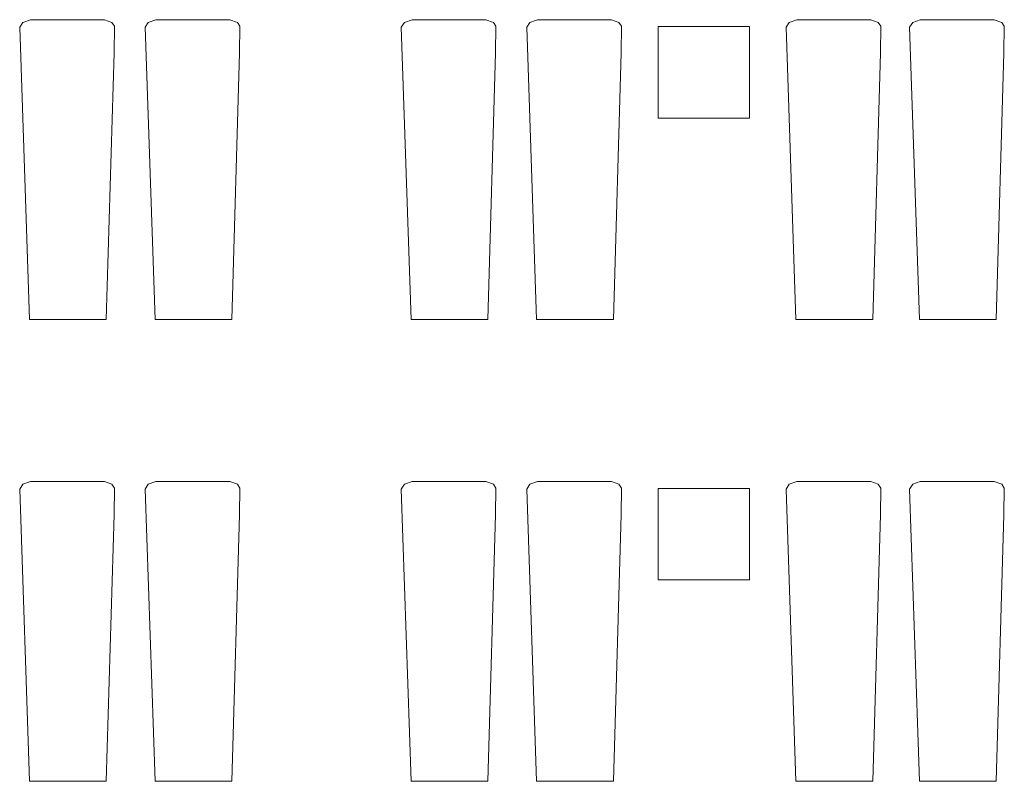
# Model space of a CAD drawing. Header units: millimetres. Extents: x 0 to 1184, y 0 to 836.
# Tile 181 of 241: x 1013 to 1067, y 462 to 503. Entities that reach past the tile are written whole.
import ezdxf
from ezdxf.xclip import XClip

# ---------------------------------------------------------------- set-up
doc = ezdxf.new("R2010")
doc.units = ezdxf.units.MM
doc.header["$MEASUREMENT"] = 0
doc.header["$XCLIPFRAME"] = 0
doc.layers.add('Интерьер - лежаки 2', color=7, linetype='Continuous')

# ---------------------------------------------------------------- blocks, each defined once
blk = doc.blocks.new('Чертеж_4_4', base_point=(-278.479, 89.564))
at = {"layer": 'Интерьер - лежаки 2', "color": 7, "linetype": 'Continuous', "lineweight": 15}
for p, q in [((1047.712, 497.839), (1047.712, 502.839)), ((1047.712, 502.839), (1052.712, 502.839)), ((1052.712, 502.839), (1052.712, 497.839)), ((1052.712, 497.839), (1047.712, 497.839)), ((1047.712, 472.584), (1047.712, 477.584)), ((1047.712, 477.584), (1052.712, 477.584)), ((1052.712, 477.584), (1052.712, 472.584)), ((1052.712, 472.584), (1047.712, 472.584))]:
    blk.add_line(p, q, dxfattribs=at)
at = {"layer": 'Интерьер - лежаки 2', "color": 7, "linetype": 'Continuous', "lineweight": 15, "flags": 128}
for points in [[(1017.936, 501.408), (1017.954, 502.86), (1017.813, 503.074), (1017.406, 503.219), (1013.357, 503.22), (1012.938, 503.074), (1012.771, 502.806), (1013.306, 486.819), (1017.506, 486.819)], [(1024.809, 501.408), (1024.828, 502.86), (1024.687, 503.074), (1024.279, 503.219), (1020.231, 503.22), (1019.812, 503.074), (1019.645, 502.806), (1020.179, 486.819), (1024.379, 486.819)], [(1038.822, 501.408), (1038.841, 502.86), (1038.7, 503.074), (1038.292, 503.219), (1034.244, 503.22), (1033.825, 503.074), (1033.658, 502.806), (1034.192, 486.819), (1038.392, 486.819)], [(1045.696, 501.408), (1045.715, 502.86), (1045.573, 503.074), (1045.166, 503.219), (1041.118, 503.22), (1040.699, 503.074), (1040.532, 502.806), (1041.066, 486.819), (1045.266, 486.819)], [(1059.889, 501.408), (1059.908, 502.86), (1059.767, 503.074), (1059.359, 503.219), (1055.311, 503.22), (1054.892, 503.074), (1054.725, 502.806), (1055.259, 486.819), (1059.459, 486.819)], [(1066.644, 501.408), (1066.662, 502.86), (1066.521, 503.074), (1066.114, 503.219), (1062.065, 503.22), (1061.647, 503.074), (1061.48, 502.806), (1062.014, 486.819), (1066.214, 486.819)], [(1017.936, 476.153), (1017.954, 477.605), (1017.813, 477.819), (1017.406, 477.964), (1013.357, 477.965), (1012.938, 477.819), (1012.771, 477.551), (1013.306, 461.564), (1017.506, 461.564)], [(1024.809, 476.153), (1024.828, 477.605), (1024.687, 477.819), (1024.279, 477.964), (1020.231, 477.965), (1019.812, 477.819), (1019.645, 477.551), (1020.179, 461.564), (1024.379, 461.564)], [(1038.822, 476.153), (1038.841, 477.605), (1038.7, 477.819), (1038.292, 477.964), (1034.244, 477.965), (1033.825, 477.819), (1033.658, 477.551), (1034.192, 461.564), (1038.392, 461.564)], [(1045.696, 476.153), (1045.715, 477.605), (1045.573, 477.819), (1045.166, 477.964), (1041.118, 477.965), (1040.699, 477.819), (1040.532, 477.551), (1041.066, 461.564), (1045.266, 461.564)], [(1059.889, 476.153), (1059.908, 477.605), (1059.767, 477.819), (1059.359, 477.964), (1055.311, 477.965), (1054.892, 477.819), (1054.725, 477.551), (1055.259, 461.564), (1059.459, 461.564)], [(1066.644, 476.153), (1066.662, 477.605), (1066.521, 477.819), (1066.114, 477.964), (1062.065, 477.965), (1061.647, 477.819), (1061.48, 477.551), (1062.014, 461.564), (1066.214, 461.564)]]:
    blk.add_lwpolyline(points, close=True, dxfattribs=at)

msp = doc.modelspace()

# ---------------------------------------------------------------- block references
at = {"color": 161, "linetype": 'Continuous', "lineweight": 40, "true_color": 0x83aefe}
ref = msp.add_blockref('Чертеж_4_4', (-278.479, 89.564), dxfattribs=at)
XClip(ref).set_block_clipping_path([(57.3201676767, 151.7660533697), (1181.0522393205, 828.727105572)])

doc.saveas('drawing.dxf')
